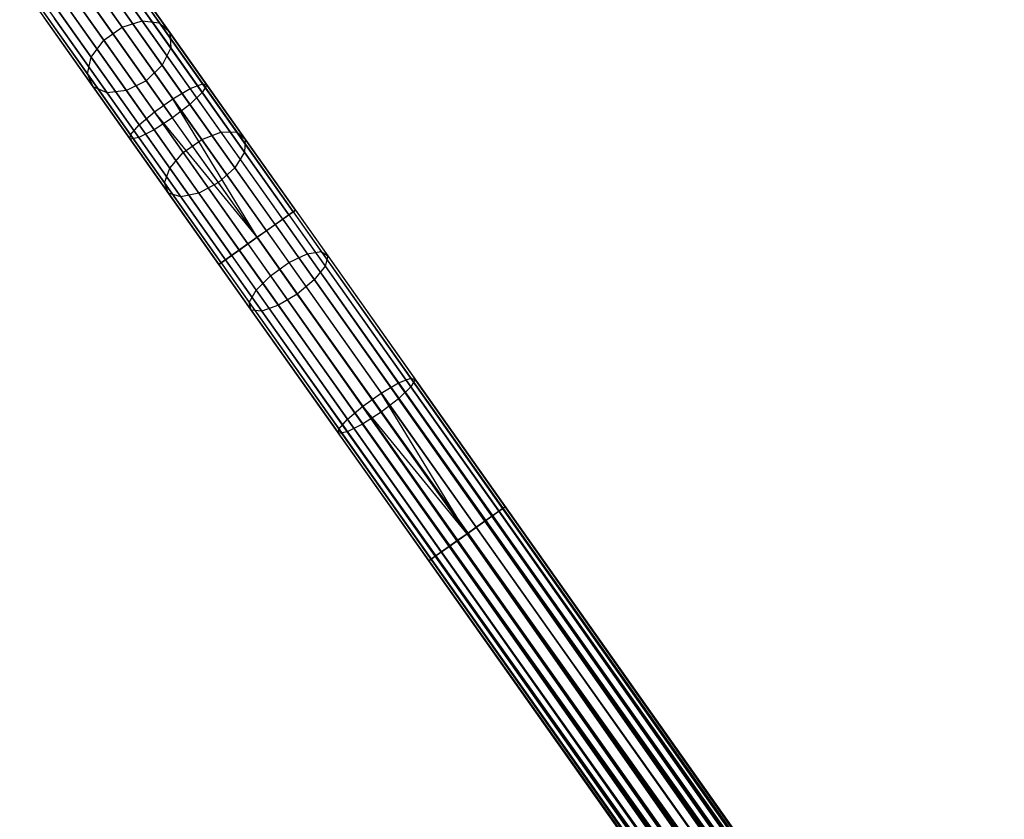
# Model space of a CAD drawing. Extents: x -189 to 189, y -189 to 189.
# Tile 155 of 256: x -102 to -82, y 125 to 142. Entities that reach past the tile are written whole.
import ezdxf

# ---------------------------------------------------------------- set-up
doc = ezdxf.new("R2010")
doc.units = 0
doc.header["$LTSCALE"] = 25.4
doc.layers.get('0').update_dxf_attribs({"linetype": 'CONTINUOUS'})

# ---------------------------------------------------------------- blocks, each defined once
blk = doc.blocks.new('NL2500012474_STL')
at = {"color": 0}
for p, q in [((90.068, 144.146, 33.557), (91.528, 142.083, 31.2)), ((90.068, 144.146, 33.557), (91.528, 142.083, 31.2)), ((90.458, 144.065, 33.822), (91.891, 142.041, 31.509)), ((90.458, 144.065, 33.822), (91.891, 142.041, 31.509)), ((89.627, 144.035, 33.407), (91.103, 141.95, 31.025)), ((89.627, 144.035, 33.407), (91.103, 141.95, 31.025)), ((89.236, 143.759, 33.407), (90.712, 141.674, 31.025)), ((89.236, 143.759, 33.407), (90.712, 141.674, 31.025)), ((90.708, 143.811, 34.141), (92.108, 141.834, 31.882)), ((90.708, 143.811, 34.141), (92.108, 141.834, 31.882)), ((90.761, 143.442, 34.442), (92.129, 141.51, 32.234)), ((90.761, 143.442, 34.442), (92.129, 141.51, 32.234)), ((88.985, 143.38, 33.557), (90.446, 141.316, 31.2)), ((88.985, 143.38, 33.557), (90.446, 141.316, 31.2)), ((92.543, 140.649, 177.97), (90.638, 143.34, 177.142)), ((92.543, 140.649, 177.97), (90.638, 143.34, 177.142)), ((92.802, 140.753, 177.581), (90.933, 143.394, 176.769)), ((92.802, 140.753, 177.581), (90.933, 143.394, 176.769)), ((92.894, 140.723, 177.113), (91.069, 143.302, 176.319)), ((92.894, 140.723, 177.113), (91.069, 143.302, 176.319)), ((92.176, 140.434, 178.189), (90.25, 143.154, 177.352)), ((92.176, 140.434, 178.189), (90.25, 143.154, 177.352)), ((90.605, 143.044, 34.655), (91.95, 141.143, 32.483)), ((90.605, 143.044, 34.655), (91.95, 141.143, 32.483)), ((92.798, 140.566, 176.671), (91.013, 143.087, 175.895)), ((92.798, 140.566, 176.671), (91.013, 143.087, 175.895)), ((88.932, 142.984, 33.822), (90.365, 140.96, 31.509)), ((88.932, 142.984, 33.822), (90.365, 140.96, 31.509)), ((91.785, 140.157, 178.189), (89.86, 142.878, 177.352)), ((91.785, 140.157, 178.189), (89.86, 142.878, 177.352)), ((89.088, 142.664, 34.141), (90.487, 140.687, 31.882)), ((89.088, 142.664, 34.141), (90.487, 140.687, 31.882)), ((91.612, 140.817, 32.573), (90.274, 142.706, 34.732)), ((91.612, 140.817, 32.573), (90.274, 142.706, 34.732)), ((92.535, 140.316, 176.358), (90.78, 142.796, 175.595)), ((92.535, 140.316, 176.358), (90.78, 142.796, 175.595)), ((89.418, 142.491, 34.442), (90.786, 140.559, 32.234)), ((89.418, 142.491, 34.442), (90.786, 140.559, 32.234)), ((91.461, 139.883, 177.97), (89.555, 142.574, 177.142)), ((91.461, 139.883, 177.97), (89.555, 142.574, 177.142)), ((89.846, 142.507, 34.655), (91.192, 140.606, 32.483)), ((89.846, 142.507, 34.655), (91.192, 140.606, 32.483)), ((90.422, 142.497, 175.486), (92.167, 140.033, 176.245)), ((90.422, 142.497, 175.486), (92.167, 140.033, 176.245)), ((91.276, 139.673, 177.581), (89.407, 142.314, 176.769)), ((91.276, 139.673, 177.581), (89.407, 142.314, 176.769)), ((91.777, 139.779, 176.358), (90.021, 142.259, 175.595)), ((91.777, 139.779, 176.358), (90.021, 142.259, 175.595)), ((91.274, 139.576, 177.113), (89.448, 142.155, 176.319)), ((91.274, 139.576, 177.113), (89.448, 142.155, 176.319)), ((91.454, 139.615, 176.671), (89.67, 142.136, 175.895)), ((91.454, 139.615, 176.671), (89.67, 142.136, 175.895)), ((91.103, 141.95, 31.025), (91.528, 142.083, 31.2)), ((91.103, 141.95, 31.025), (91.528, 142.083, 31.2)), ((91.528, 142.083, 31.2), (93.194, 139.729, 29.295)), ((91.528, 142.083, 31.2), (93.194, 139.729, 29.295)), ((91.528, 142.083, 31.2), (91.891, 142.041, 31.509)), ((91.528, 142.083, 31.2), (91.891, 142.041, 31.509)), ((91.891, 142.041, 31.509), (93.526, 139.732, 29.64)), ((91.891, 142.041, 31.509), (93.526, 139.732, 29.64)), ((91.891, 142.041, 31.509), (92.108, 141.834, 31.882)), ((91.891, 142.041, 31.509), (92.108, 141.834, 31.882)), ((90.712, 141.674, 31.025), (91.103, 141.95, 31.025)), ((90.712, 141.674, 31.025), (91.103, 141.95, 31.025)), ((91.103, 141.95, 31.025), (92.787, 139.571, 29.1)), ((91.103, 141.95, 31.025), (92.787, 139.571, 29.1)), ((92.108, 141.834, 31.882), (93.704, 139.579, 30.057)), ((92.108, 141.834, 31.882), (93.704, 139.579, 30.057)), ((92.108, 141.834, 31.882), (92.129, 141.51, 32.234)), ((92.108, 141.834, 31.882), (92.129, 141.51, 32.234)), ((90.446, 141.316, 31.2), (90.712, 141.674, 31.025)), ((90.446, 141.316, 31.2), (90.712, 141.674, 31.025)), ((90.712, 141.674, 31.025), (92.396, 139.294, 29.1)), ((90.712, 141.674, 31.025), (92.396, 139.294, 29.1)), ((92.129, 141.51, 32.234), (91.95, 141.143, 32.483)), ((92.129, 141.51, 32.234), (91.95, 141.143, 32.483)), ((92.129, 141.51, 32.234), (93.69, 139.306, 30.45)), ((92.129, 141.51, 32.234), (93.69, 139.306, 30.45)), ((90.365, 140.96, 31.509), (90.446, 141.316, 31.2)), ((90.365, 140.96, 31.509), (90.446, 141.316, 31.2)), ((90.446, 141.316, 31.2), (92.112, 138.962, 29.295)), ((90.446, 141.316, 31.2), (92.112, 138.962, 29.295)), ((91.95, 141.143, 32.483), (91.612, 140.817, 32.573)), ((91.95, 141.143, 32.483), (91.612, 140.817, 32.573)), ((91.95, 141.143, 32.483), (93.485, 138.974, 30.728)), ((91.95, 141.143, 32.483), (93.485, 138.974, 30.728)), ((90.487, 140.687, 31.882), (90.365, 140.96, 31.509)), ((90.365, 140.96, 31.509), (91.999, 138.651, 29.64)), ((90.365, 140.96, 31.509), (91.999, 138.651, 29.64)), ((90.487, 140.687, 31.882), (90.365, 140.96, 31.509)), ((91.612, 140.817, 32.573), (91.192, 140.606, 32.483)), ((91.612, 140.817, 32.573), (91.192, 140.606, 32.483)), ((93.138, 138.661, 30.829), (91.612, 140.817, 32.573)), ((93.138, 138.661, 30.829), (91.612, 140.817, 32.573)), ((92.543, 140.649, 177.97), (92.802, 140.753, 177.581)), ((92.543, 140.649, 177.97), (92.802, 140.753, 177.581)), ((92.894, 140.723, 177.113), (92.798, 140.566, 176.671)), ((92.894, 140.723, 177.113), (92.798, 140.566, 176.671)), ((92.802, 140.753, 177.581), (92.894, 140.723, 177.113)), ((94.723, 138.04, 177.855), (92.802, 140.753, 177.581)), ((94.723, 138.04, 177.855), (92.802, 140.753, 177.581)), ((92.802, 140.753, 177.581), (92.894, 140.723, 177.113)), ((94.77, 138.073, 177.379), (92.894, 140.723, 177.113)), ((94.77, 138.073, 177.379), (92.894, 140.723, 177.113)), ((90.786, 140.559, 32.234), (90.487, 140.687, 31.882)), ((90.487, 140.687, 31.882), (92.084, 138.432, 30.057)), ((90.487, 140.687, 31.882), (92.084, 138.432, 30.057)), ((90.786, 140.559, 32.234), (90.487, 140.687, 31.882)), ((91.192, 140.606, 32.483), (90.786, 140.559, 32.234)), ((91.192, 140.606, 32.483), (90.786, 140.559, 32.234)), ((90.786, 140.559, 32.234), (92.346, 138.355, 30.45)), ((90.786, 140.559, 32.234), (92.346, 138.355, 30.45)), ((91.192, 140.606, 32.483), (92.727, 138.437, 30.728)), ((91.192, 140.606, 32.483), (92.727, 138.437, 30.728)), ((92.176, 140.434, 178.189), (92.543, 140.649, 177.97)), ((92.176, 140.434, 178.189), (92.543, 140.649, 177.97)), ((92.798, 140.566, 176.671), (92.535, 140.316, 176.358)), ((92.798, 140.566, 176.671), (92.535, 140.316, 176.358)), ((94.501, 137.883, 178.249), (92.543, 140.649, 177.97)), ((94.501, 137.883, 178.249), (92.543, 140.649, 177.97)), ((94.631, 137.975, 176.932), (92.798, 140.566, 176.671)), ((94.631, 137.975, 176.932), (92.798, 140.566, 176.671)), ((91.785, 140.157, 178.189), (92.176, 140.434, 178.189)), ((91.785, 140.157, 178.189), (92.176, 140.434, 178.189)), ((92.535, 140.316, 176.358), (92.167, 140.033, 176.245)), ((92.535, 140.316, 176.358), (92.167, 140.033, 176.245)), ((93.96, 137.5, 178.5), (92.176, 140.434, 178.189)), ((93.96, 137.5, 178.5), (92.176, 140.434, 178.189)), ((94.155, 137.638, 178.471), (92.176, 140.434, 178.189)), ((94.155, 137.638, 178.471), (92.176, 140.434, 178.189)), ((94.339, 137.768, 176.615), (92.535, 140.316, 176.358)), ((94.339, 137.768, 176.615), (92.535, 140.316, 176.358)), ((91.461, 139.883, 177.97), (91.785, 140.157, 178.189)), ((91.461, 139.883, 177.97), (91.785, 140.157, 178.189)), ((93.764, 137.362, 178.471), (91.785, 140.157, 178.189)), ((93.764, 137.362, 178.471), (91.785, 140.157, 178.189)), ((93.96, 137.5, 178.5), (91.785, 140.157, 178.189)), ((93.96, 137.5, 178.5), (91.785, 140.157, 178.189)), ((92.167, 140.033, 176.245), (91.777, 139.779, 176.358)), ((92.167, 140.033, 176.245), (91.777, 139.779, 176.358)), ((93.96, 137.5, 176.5), (92.167, 140.033, 176.245)), ((93.96, 137.5, 176.5), (92.167, 140.033, 176.245)), ((91.276, 139.673, 177.581), (91.461, 139.883, 177.97)), ((91.276, 139.673, 177.581), (91.461, 139.883, 177.97)), ((91.777, 139.779, 176.358), (91.454, 139.615, 176.671)), ((91.777, 139.779, 176.358), (91.454, 139.615, 176.671)), ((93.419, 137.117, 178.249), (91.461, 139.883, 177.97)), ((93.419, 137.117, 178.249), (91.461, 139.883, 177.97)), ((93.58, 137.231, 176.615), (91.777, 139.779, 176.358)), ((93.58, 137.231, 176.615), (91.777, 139.779, 176.358)), ((92.787, 139.571, 29.1), (93.194, 139.729, 29.295)), ((92.787, 139.571, 29.1), (93.194, 139.729, 29.295)), ((93.194, 139.729, 29.295), (93.526, 139.732, 29.64)), ((93.194, 139.729, 29.295), (93.526, 139.732, 29.64)), ((93.194, 139.729, 29.295), (95.02, 137.149, 27.895)), ((93.194, 139.729, 29.295), (95.02, 137.149, 27.895)), ((93.526, 139.732, 29.64), (95.317, 137.201, 28.267)), ((93.526, 139.732, 29.64), (95.317, 137.201, 28.267)), ((93.526, 139.732, 29.64), (93.704, 139.579, 30.057)), ((93.526, 139.732, 29.64), (93.704, 139.579, 30.057)), ((91.274, 139.576, 177.113), (91.276, 139.673, 177.581)), ((91.274, 139.576, 177.113), (91.276, 139.673, 177.581)), ((91.454, 139.615, 176.671), (91.274, 139.576, 177.113)), ((91.454, 139.615, 176.671), (91.274, 139.576, 177.113)), ((93.15, 136.926, 177.379), (91.274, 139.576, 177.113)), ((93.15, 136.926, 177.379), (91.274, 139.576, 177.113)), ((93.197, 136.96, 177.855), (91.276, 139.673, 177.581)), ((93.197, 136.96, 177.855), (91.276, 139.673, 177.581)), ((93.288, 137.024, 176.932), (91.454, 139.615, 176.671)), ((93.288, 137.024, 176.932), (91.454, 139.615, 176.671)), ((92.396, 139.294, 29.1), (92.787, 139.571, 29.1)), ((92.396, 139.294, 29.1), (92.787, 139.571, 29.1)), ((92.787, 139.571, 29.1), (94.632, 136.964, 27.685)), ((92.787, 139.571, 29.1), (94.632, 136.964, 27.685)), ((93.704, 139.579, 30.057), (93.69, 139.306, 30.45)), ((93.704, 139.579, 30.057), (93.69, 139.306, 30.45)), ((93.704, 139.579, 30.057), (95.454, 137.107, 28.716)), ((93.704, 139.579, 30.057), (95.454, 137.107, 28.716)), ((92.112, 138.962, 29.295), (92.396, 139.294, 29.1)), ((92.112, 138.962, 29.295), (92.396, 139.294, 29.1)), ((92.396, 139.294, 29.1), (94.242, 136.687, 27.685)), ((92.396, 139.294, 29.1), (94.242, 136.687, 27.685)), ((93.69, 139.306, 30.45), (93.485, 138.974, 30.728)), ((93.69, 139.306, 30.45), (93.485, 138.974, 30.728)), ((93.69, 139.306, 30.45), (95.4, 136.89, 29.139)), ((93.69, 139.306, 30.45), (95.4, 136.89, 29.139)), ((91.999, 138.651, 29.64), (92.112, 138.962, 29.295)), ((91.999, 138.651, 29.64), (92.112, 138.962, 29.295)), ((92.112, 138.962, 29.295), (93.938, 136.383, 27.895)), ((92.112, 138.962, 29.295), (93.938, 136.383, 27.895)), ((93.485, 138.974, 30.728), (93.138, 138.661, 30.829)), ((93.485, 138.974, 30.728), (93.138, 138.661, 30.829)), ((93.485, 138.974, 30.728), (95.167, 136.598, 29.439)), ((93.485, 138.974, 30.728), (95.167, 136.598, 29.439)), ((92.084, 138.432, 30.057), (91.999, 138.651, 29.64)), ((91.999, 138.651, 29.64), (93.79, 136.121, 28.267)), ((91.999, 138.651, 29.64), (93.79, 136.121, 28.267)), ((92.084, 138.432, 30.057), (91.999, 138.651, 29.64)), ((93.138, 138.661, 30.829), (92.727, 138.437, 30.728)), ((93.138, 138.661, 30.829), (92.727, 138.437, 30.728)), ((94.81, 136.299, 29.547), (93.138, 138.661, 30.829)), ((94.81, 136.299, 29.547), (93.138, 138.661, 30.829)), ((92.346, 138.355, 30.45), (92.084, 138.432, 30.057)), ((92.084, 138.432, 30.057), (93.833, 135.96, 28.716)), ((92.084, 138.432, 30.057), (93.833, 135.96, 28.716)), ((92.346, 138.355, 30.45), (92.084, 138.432, 30.057)), ((92.727, 138.437, 30.728), (92.346, 138.355, 30.45)), ((92.727, 138.437, 30.728), (92.346, 138.355, 30.45)), ((92.727, 138.437, 30.728), (94.409, 136.061, 29.439)), ((92.727, 138.437, 30.728), (94.409, 136.061, 29.439)), ((92.346, 138.355, 30.45), (94.056, 135.939, 29.139)), ((92.346, 138.355, 30.45), (94.056, 135.939, 29.139)), ((94.723, 138.04, 177.855), (94.501, 137.883, 178.249)), ((94.723, 138.04, 177.855), (94.501, 137.883, 178.249)), ((94.631, 137.975, 176.932), (94.77, 138.073, 177.379)), ((94.631, 137.975, 176.932), (94.77, 138.073, 177.379)), ((94.77, 138.073, 177.379), (94.723, 138.04, 177.855)), ((94.77, 138.073, 177.379), (94.723, 138.04, 177.855)), ((94.723, 138.04, 177.855), (167.084, 35.818, 177.855)), ((94.723, 138.04, 177.855), (167.084, 35.818, 177.855)), ((94.723, 138.04, 177.855), (166.993, 35.753, 178.068)), ((94.723, 138.04, 177.855), (166.993, 35.753, 178.068)), ((94.723, 138.04, 177.855), (166.862, 35.661, 178.249)), ((94.723, 138.04, 177.855), (166.862, 35.661, 178.249)), ((94.77, 138.073, 177.379), (167.131, 35.852, 177.379)), ((94.77, 138.073, 177.379), (167.131, 35.852, 177.621)), ((94.77, 138.073, 177.379), (167.131, 35.852, 177.379)), ((94.77, 138.073, 177.379), (167.131, 35.852, 177.621)), ((94.77, 138.073, 177.379), (167.084, 35.818, 177.855)), ((94.77, 138.073, 177.379), (167.084, 35.818, 177.855)), ((94.501, 137.883, 178.249), (94.155, 137.638, 178.471)), ((94.501, 137.883, 178.249), (94.155, 137.638, 178.471)), ((94.339, 137.768, 176.615), (94.631, 137.975, 176.932)), ((94.339, 137.768, 176.615), (94.631, 137.975, 176.932)), ((94.501, 137.883, 178.249), (166.862, 35.661, 178.249)), ((94.501, 137.883, 178.249), (166.862, 35.661, 178.249)), ((94.501, 137.883, 178.249), (166.7, 35.546, 178.385)), ((94.501, 137.883, 178.249), (166.7, 35.546, 178.385)), ((94.501, 137.883, 178.249), (166.516, 35.416, 178.471)), ((94.501, 137.883, 178.249), (166.516, 35.416, 178.471)), ((94.631, 137.975, 176.932), (166.993, 35.753, 176.932)), ((94.631, 137.975, 176.932), (166.993, 35.753, 176.932)), ((94.631, 137.975, 176.932), (167.084, 35.818, 177.145)), ((94.631, 137.975, 176.932), (167.084, 35.818, 177.145)), ((94.631, 137.975, 176.932), (167.131, 35.852, 177.379)), ((94.631, 137.975, 176.932), (167.131, 35.852, 177.379)), ((93.96, 137.5, 176.5), (94.339, 137.768, 176.615)), ((93.96, 137.5, 176.5), (94.339, 137.768, 176.615)), ((94.155, 137.638, 178.471), (93.96, 137.5, 178.5)), ((94.155, 137.638, 178.471), (93.96, 137.5, 178.5)), ((94.155, 137.638, 178.471), (166.516, 35.416, 178.471)), ((94.155, 137.638, 178.471), (166.516, 35.416, 178.471)), ((94.339, 137.768, 176.615), (166.7, 35.546, 176.615)), ((94.339, 137.768, 176.615), (166.7, 35.546, 176.615)), ((94.339, 137.768, 176.615), (166.862, 35.661, 176.751)), ((94.339, 137.768, 176.615), (166.862, 35.661, 176.751)), ((94.339, 137.768, 176.615), (166.993, 35.753, 176.932)), ((94.339, 137.768, 176.615), (166.993, 35.753, 176.932)), ((93.58, 137.231, 176.615), (93.96, 137.5, 176.5)), ((93.58, 137.231, 176.615), (93.96, 137.5, 176.5)), ((93.96, 137.5, 178.5), (93.764, 137.362, 178.471)), ((93.96, 137.5, 178.5), (93.764, 137.362, 178.471)), ((166.7, 35.546, 176.615), (93.96, 137.5, 176.5)), ((93.96, 137.5, 178.5), (166.321, 35.278, 178.5)), ((93.96, 137.5, 178.5), (166.321, 35.278, 178.5)), ((166.516, 35.416, 176.529), (93.96, 137.5, 176.5)), ((166.7, 35.546, 176.615), (93.96, 137.5, 176.5)), ((166.516, 35.416, 176.529), (93.96, 137.5, 176.5)), ((166.321, 35.278, 176.5), (93.96, 137.5, 176.5)), ((166.321, 35.278, 176.5), (93.96, 137.5, 176.5)), ((93.288, 137.024, 176.932), (93.58, 137.231, 176.615)), ((93.288, 137.024, 176.932), (93.58, 137.231, 176.615)), ((93.764, 137.362, 178.471), (93.419, 137.117, 178.249)), ((93.764, 137.362, 178.471), (93.419, 137.117, 178.249)), ((93.58, 137.231, 176.615), (165.942, 35.009, 176.615)), ((166.321, 35.278, 176.5), (93.58, 137.231, 176.615)), ((166.321, 35.278, 176.5), (93.58, 137.231, 176.615)), ((166.126, 35.14, 176.529), (93.58, 137.231, 176.615)), ((166.126, 35.14, 176.529), (93.58, 137.231, 176.615)), ((93.58, 137.231, 176.615), (165.942, 35.009, 176.615)), ((93.764, 137.362, 178.471), (166.126, 35.14, 178.471)), ((93.764, 137.362, 178.471), (166.126, 35.14, 178.471)), ((93.764, 137.362, 178.471), (165.942, 35.009, 178.385)), ((93.764, 137.362, 178.471), (165.942, 35.009, 178.385)), ((93.764, 137.362, 178.471), (165.78, 34.895, 178.249)), ((93.764, 137.362, 178.471), (165.78, 34.895, 178.249)), ((95.02, 137.149, 27.895), (95.317, 137.201, 28.267)), ((95.02, 137.149, 27.895), (95.317, 137.201, 28.267)), ((95.317, 137.201, 28.267), (97.215, 134.52, 27.428)), ((95.317, 137.201, 28.267), (97.215, 134.52, 27.428)), ((95.317, 137.201, 28.267), (95.454, 137.107, 28.716)), ((95.317, 137.201, 28.267), (95.454, 137.107, 28.716)), ((93.15, 136.926, 177.379), (93.288, 137.024, 176.932)), ((93.15, 136.926, 177.379), (93.288, 137.024, 176.932)), ((93.419, 137.117, 178.249), (93.197, 136.96, 177.855)), ((93.419, 137.117, 178.249), (93.197, 136.96, 177.855)), ((165.942, 35.009, 176.615), (93.288, 137.024, 176.932)), ((165.78, 34.895, 176.751), (93.288, 137.024, 176.932)), ((165.942, 35.009, 176.615), (93.288, 137.024, 176.932)), ((165.78, 34.895, 176.751), (93.288, 137.024, 176.932)), ((165.649, 34.802, 176.932), (93.288, 137.024, 176.932)), ((165.649, 34.802, 176.932), (93.288, 137.024, 176.932)), ((93.419, 137.117, 178.249), (165.78, 34.895, 178.249)), ((93.419, 137.117, 178.249), (165.78, 34.895, 178.249)), ((93.419, 137.117, 178.249), (165.649, 34.802, 178.068)), ((93.419, 137.117, 178.249), (165.649, 34.802, 178.068)), ((94.632, 136.964, 27.685), (95.02, 137.149, 27.895)), ((94.632, 136.964, 27.685), (95.02, 137.149, 27.895)), ((95.02, 137.149, 27.895), (96.955, 134.416, 27.039)), ((95.02, 137.149, 27.895), (96.955, 134.416, 27.039)), ((95.454, 137.107, 28.716), (95.4, 136.89, 29.139)), ((95.454, 137.107, 28.716), (95.4, 136.89, 29.139)), ((95.454, 137.107, 28.716), (97.308, 134.489, 27.896)), ((95.454, 137.107, 28.716), (97.308, 134.489, 27.896)), ((93.197, 136.96, 177.855), (93.15, 136.926, 177.379)), ((93.197, 136.96, 177.855), (93.15, 136.926, 177.379)), ((93.15, 136.926, 177.379), (165.511, 34.704, 177.621)), ((93.15, 136.926, 177.379), (165.511, 34.704, 177.379)), ((93.15, 136.926, 177.379), (165.511, 34.704, 177.621)), ((165.649, 34.802, 176.932), (93.15, 136.926, 177.379)), ((165.649, 34.802, 176.932), (93.15, 136.926, 177.379)), ((165.558, 34.738, 177.145), (93.15, 136.926, 177.379)), ((165.558, 34.738, 177.145), (93.15, 136.926, 177.379)), ((93.15, 136.926, 177.379), (165.511, 34.704, 177.379)), ((93.197, 136.96, 177.855), (165.649, 34.802, 178.068)), ((93.197, 136.96, 177.855), (165.649, 34.802, 178.068)), ((93.197, 136.96, 177.855), (165.558, 34.738, 177.855)), ((93.197, 136.96, 177.855), (165.558, 34.738, 177.855)), ((93.197, 136.96, 177.855), (165.511, 34.704, 177.621)), ((93.197, 136.96, 177.855), (165.511, 34.704, 177.621)), ((94.242, 136.687, 27.685), (94.632, 136.964, 27.685)), ((94.242, 136.687, 27.685), (94.632, 136.964, 27.685)), ((94.632, 136.964, 27.685), (96.588, 134.201, 26.82)), ((94.632, 136.964, 27.685), (96.588, 134.201, 26.82)), ((95.4, 136.89, 29.139), (95.167, 136.598, 29.439)), ((95.4, 136.89, 29.139), (95.167, 136.598, 29.439)), ((95.4, 136.89, 29.139), (97.212, 134.33, 28.338)), ((95.4, 136.89, 29.139), (97.212, 134.33, 28.338)), ((93.938, 136.383, 27.895), (94.242, 136.687, 27.685)), ((93.938, 136.383, 27.895), (94.242, 136.687, 27.685)), ((94.242, 136.687, 27.685), (96.197, 133.925, 26.82)), ((94.242, 136.687, 27.685), (96.197, 133.925, 26.82)), ((95.167, 136.598, 29.439), (94.81, 136.299, 29.547)), ((95.167, 136.598, 29.439), (94.81, 136.299, 29.547)), ((95.167, 136.598, 29.439), (96.95, 134.08, 28.651)), ((95.167, 136.598, 29.439), (96.95, 134.08, 28.651)), ((93.79, 136.121, 28.267), (93.938, 136.383, 27.895)), ((93.79, 136.121, 28.267), (93.938, 136.383, 27.895)), ((93.938, 136.383, 27.895), (95.873, 133.65, 27.039)), ((93.938, 136.383, 27.895), (95.873, 133.65, 27.039)), ((94.81, 136.299, 29.547), (94.409, 136.061, 29.439)), ((94.81, 136.299, 29.547), (94.409, 136.061, 29.439)), ((96.582, 133.796, 28.764), (94.81, 136.299, 29.547)), ((96.582, 133.796, 28.764), (94.81, 136.299, 29.547)), ((93.833, 135.96, 28.716), (93.79, 136.121, 28.267)), ((93.79, 136.121, 28.267), (95.689, 133.439, 27.428)), ((93.79, 136.121, 28.267), (95.689, 133.439, 27.428)), ((93.833, 135.96, 28.716), (93.79, 136.121, 28.267)), ((94.056, 135.939, 29.139), (93.833, 135.96, 28.716)), ((93.833, 135.96, 28.716), (95.687, 133.342, 27.896)), ((93.833, 135.96, 28.716), (95.687, 133.342, 27.896)), ((94.056, 135.939, 29.139), (93.833, 135.96, 28.716)), ((94.409, 136.061, 29.439), (94.056, 135.939, 29.139)), ((94.409, 136.061, 29.439), (94.056, 135.939, 29.139)), ((94.056, 135.939, 29.139), (95.868, 133.379, 28.338)), ((94.056, 135.939, 29.139), (95.868, 133.379, 28.338)), ((94.409, 136.061, 29.439), (96.191, 133.543, 28.651)), ((94.409, 136.061, 29.439), (96.191, 133.543, 28.651)), ((96.955, 134.416, 27.039), (97.215, 134.52, 27.428)), ((96.955, 134.416, 27.039), (97.215, 134.52, 27.428)), ((97.308, 134.489, 27.896), (97.212, 134.33, 28.338)), ((97.308, 134.489, 27.896), (97.212, 134.33, 28.338)), ((99.167, 131.762, 27.145), (97.215, 134.52, 27.428)), ((97.215, 134.52, 27.428), (97.308, 134.489, 27.896)), ((99.167, 131.762, 27.145), (97.215, 134.52, 27.428)), ((97.215, 134.52, 27.428), (97.308, 134.489, 27.896)), ((99.214, 131.795, 27.621), (97.308, 134.489, 27.896)), ((99.214, 131.795, 27.621), (97.308, 134.489, 27.896)), ((96.588, 134.201, 26.82), (96.955, 134.416, 27.039)), ((96.588, 134.201, 26.82), (96.955, 134.416, 27.039)), ((97.212, 134.33, 28.338), (96.95, 134.08, 28.651)), ((97.212, 134.33, 28.338), (96.95, 134.08, 28.651)), ((98.945, 131.605, 26.751), (96.955, 134.416, 27.039)), ((98.945, 131.605, 26.751), (96.955, 134.416, 27.039)), ((99.076, 131.697, 28.068), (97.212, 134.33, 28.338)), ((99.076, 131.697, 28.068), (97.212, 134.33, 28.338)), ((96.197, 133.925, 26.82), (96.588, 134.201, 26.82)), ((96.197, 133.925, 26.82), (96.588, 134.201, 26.82)), ((96.95, 134.08, 28.651), (96.582, 133.796, 28.764)), ((96.95, 134.08, 28.651), (96.582, 133.796, 28.764)), ((98.599, 131.36, 26.529), (96.588, 134.201, 26.82)), ((98.599, 131.36, 26.529), (96.588, 134.201, 26.82)), ((98.404, 131.222, 26.5), (96.588, 134.201, 26.82)), ((98.404, 131.222, 26.5), (96.588, 134.201, 26.82)), ((98.783, 131.49, 28.385), (96.95, 134.08, 28.651)), ((98.783, 131.49, 28.385), (96.95, 134.08, 28.651)), ((95.873, 133.65, 27.039), (96.197, 133.925, 26.82)), ((95.873, 133.65, 27.039), (96.197, 133.925, 26.82)), ((98.404, 131.222, 26.5), (96.197, 133.925, 26.82)), ((98.404, 131.222, 26.5), (96.197, 133.925, 26.82)), ((98.209, 131.083, 26.529), (96.197, 133.925, 26.82)), ((98.209, 131.083, 26.529), (96.197, 133.925, 26.82)), ((95.689, 133.439, 27.428), (95.873, 133.65, 27.039)), ((95.689, 133.439, 27.428), (95.873, 133.65, 27.039)), ((97.863, 130.839, 26.751), (95.873, 133.65, 27.039)), ((97.863, 130.839, 26.751), (95.873, 133.65, 27.039)), ((96.582, 133.796, 28.764), (96.191, 133.543, 28.651)), ((96.582, 133.796, 28.764), (96.191, 133.543, 28.651)), ((98.404, 131.222, 28.5), (96.582, 133.796, 28.764)), ((98.404, 131.222, 28.5), (96.582, 133.796, 28.764)), ((95.687, 133.342, 27.896), (95.689, 133.439, 27.428)), ((95.687, 133.342, 27.896), (95.689, 133.439, 27.428)), ((97.641, 130.681, 27.145), (95.689, 133.439, 27.428)), ((97.641, 130.681, 27.145), (95.689, 133.439, 27.428)), ((96.191, 133.543, 28.651), (95.868, 133.379, 28.338)), ((96.191, 133.543, 28.651), (95.868, 133.379, 28.338)), ((98.025, 130.953, 28.385), (96.191, 133.543, 28.651)), ((98.025, 130.953, 28.385), (96.191, 133.543, 28.651)), ((95.868, 133.379, 28.338), (95.687, 133.342, 27.896)), ((95.868, 133.379, 28.338), (95.687, 133.342, 27.896)), ((97.594, 130.648, 27.621), (95.687, 133.342, 27.896)), ((97.594, 130.648, 27.621), (95.687, 133.342, 27.896)), ((97.732, 130.746, 28.068), (95.868, 133.379, 28.338)), ((97.732, 130.746, 28.068), (95.868, 133.379, 28.338)), ((99.167, 131.762, 27.145), (98.945, 131.605, 26.751)), ((99.167, 131.762, 27.145), (98.945, 131.605, 26.751)), ((99.076, 131.697, 28.068), (99.214, 131.795, 27.621)), ((99.076, 131.697, 28.068), (99.214, 131.795, 27.621)), ((99.214, 131.795, 27.621), (99.167, 131.762, 27.145)), ((99.214, 131.795, 27.621), (99.167, 131.762, 27.145)), ((156.038, 51.523, 27.621), (99.167, 131.762, 27.145)), ((156.038, 51.523, 27.621), (99.167, 131.762, 27.145)), ((156.038, 51.523, 27.379), (99.167, 131.762, 27.145)), ((155.991, 51.489, 27.145), (99.167, 131.762, 27.145)), ((156.038, 51.523, 27.379), (99.167, 131.762, 27.145)), ((155.991, 51.489, 27.145), (99.167, 131.762, 27.145)), ((155.9, 51.424, 26.932), (99.167, 131.762, 27.145)), ((155.9, 51.424, 26.932), (99.167, 131.762, 27.145)), ((155.9, 51.424, 28.068), (99.214, 131.795, 27.621)), ((155.991, 51.489, 27.855), (99.214, 131.795, 27.621)), ((155.9, 51.424, 28.068), (99.214, 131.795, 27.621)), ((155.991, 51.489, 27.855), (99.214, 131.795, 27.621)), ((156.038, 51.523, 27.621), (99.214, 131.795, 27.621)), ((156.038, 51.523, 27.621), (99.214, 131.795, 27.621)), ((98.945, 131.605, 26.751), (98.599, 131.36, 26.529)), ((98.945, 131.605, 26.751), (98.599, 131.36, 26.529)), ((98.783, 131.49, 28.385), (99.076, 131.697, 28.068)), ((98.783, 131.49, 28.385), (99.076, 131.697, 28.068)), ((155.9, 51.424, 26.932), (98.945, 131.605, 26.751)), ((155.769, 51.332, 26.751), (98.945, 131.605, 26.751)), ((155.9, 51.424, 26.932), (98.945, 131.605, 26.751)), ((155.769, 51.332, 26.751), (98.945, 131.605, 26.751)), ((155.607, 51.217, 26.615), (98.945, 131.605, 26.751)), ((155.607, 51.217, 26.615), (98.945, 131.605, 26.751)), ((155.607, 51.217, 28.385), (99.076, 131.697, 28.068)), ((155.769, 51.332, 28.249), (99.076, 131.697, 28.068)), ((155.607, 51.217, 28.385), (99.076, 131.697, 28.068)), ((155.769, 51.332, 28.249), (99.076, 131.697, 28.068)), ((155.9, 51.424, 28.068), (99.076, 131.697, 28.068)), ((155.9, 51.424, 28.068), (99.076, 131.697, 28.068)), ((98.404, 131.222, 28.5), (98.783, 131.49, 28.385)), ((98.404, 131.222, 28.5), (98.783, 131.49, 28.385)), ((98.599, 131.36, 26.529), (98.404, 131.222, 26.5)), ((98.599, 131.36, 26.529), (98.404, 131.222, 26.5)), ((155.607, 51.217, 26.615), (98.599, 131.36, 26.529)), ((155.607, 51.217, 26.615), (98.599, 131.36, 26.529)), ((155.423, 51.087, 26.529), (98.599, 131.36, 26.529)), ((155.423, 51.087, 26.529), (98.599, 131.36, 26.529)), ((155.228, 50.949, 28.5), (98.783, 131.49, 28.385)), ((155.423, 51.087, 28.471), (98.783, 131.49, 28.385)), ((155.228, 50.949, 28.5), (98.783, 131.49, 28.385)), ((155.423, 51.087, 28.471), (98.783, 131.49, 28.385)), ((155.607, 51.217, 28.385), (98.783, 131.49, 28.385)), ((155.607, 51.217, 28.385), (98.783, 131.49, 28.385)), ((98.025, 130.953, 28.385), (98.404, 131.222, 28.5)), ((98.025, 130.953, 28.385), (98.404, 131.222, 28.5)), ((98.404, 131.222, 26.5), (98.209, 131.083, 26.529)), ((98.404, 131.222, 26.5), (98.209, 131.083, 26.529)), ((98.404, 131.222, 28.5), (155.228, 50.949, 28.5)), ((155.228, 50.949, 26.5), (98.404, 131.222, 26.5)), ((155.228, 50.949, 26.5), (98.404, 131.222, 26.5)), ((154.849, 50.68, 28.385), (98.404, 131.222, 28.5)), ((154.849, 50.68, 28.385), (98.404, 131.222, 28.5)), ((155.033, 50.811, 28.471), (98.404, 131.222, 28.5)), ((155.033, 50.811, 28.471), (98.404, 131.222, 28.5)), ((98.404, 131.222, 28.5), (155.228, 50.949, 28.5)), ((97.732, 130.746, 28.068), (98.025, 130.953, 28.385)), ((97.732, 130.746, 28.068), (98.025, 130.953, 28.385)), ((98.209, 131.083, 26.529), (97.863, 130.839, 26.751)), ((98.209, 131.083, 26.529), (97.863, 130.839, 26.751)), ((154.556, 50.473, 28.068), (98.025, 130.953, 28.385)), ((154.687, 50.566, 28.249), (98.025, 130.953, 28.385)), ((154.556, 50.473, 28.068), (98.025, 130.953, 28.385)), ((154.687, 50.566, 28.249), (98.025, 130.953, 28.385)), ((154.849, 50.68, 28.385), (98.025, 130.953, 28.385)), ((154.849, 50.68, 28.385), (98.025, 130.953, 28.385)), ((155.033, 50.811, 26.529), (98.209, 131.083, 26.529)), ((155.033, 50.811, 26.529), (98.209, 131.083, 26.529)), ((154.849, 50.68, 26.615), (98.209, 131.083, 26.529)), ((154.849, 50.68, 26.615), (98.209, 131.083, 26.529)), ((97.594, 130.648, 27.621), (97.732, 130.746, 28.068)), ((97.594, 130.648, 27.621), (97.732, 130.746, 28.068)), ((97.863, 130.839, 26.751), (97.641, 130.681, 27.145)), ((97.863, 130.839, 26.751), (97.641, 130.681, 27.145)), ((154.418, 50.375, 27.621), (97.732, 130.746, 28.068)), ((154.465, 50.409, 27.855), (97.732, 130.746, 28.068)), ((154.418, 50.375, 27.621), (97.732, 130.746, 28.068)), ((154.465, 50.409, 27.855), (97.732, 130.746, 28.068)), ((154.556, 50.473, 28.068), (97.732, 130.746, 28.068)), ((154.556, 50.473, 28.068), (97.732, 130.746, 28.068)), ((154.849, 50.68, 26.615), (97.863, 130.839, 26.751)), ((154.687, 50.566, 26.751), (97.863, 130.839, 26.751)), ((154.849, 50.68, 26.615), (97.863, 130.839, 26.751)), ((154.687, 50.566, 26.751), (97.863, 130.839, 26.751)), ((154.556, 50.473, 26.932), (97.863, 130.839, 26.751)), ((154.556, 50.473, 26.932), (97.863, 130.839, 26.751)), ((97.641, 130.681, 27.145), (97.594, 130.648, 27.621)), ((97.641, 130.681, 27.145), (97.594, 130.648, 27.621)), ((154.465, 50.409, 27.145), (97.594, 130.648, 27.621)), ((154.418, 50.375, 27.379), (97.594, 130.648, 27.621)), ((154.465, 50.409, 27.145), (97.594, 130.648, 27.621)), ((154.418, 50.375, 27.379), (97.594, 130.648, 27.621)), ((154.418, 50.375, 27.621), (97.594, 130.648, 27.621)), ((154.418, 50.375, 27.621), (97.594, 130.648, 27.621)), ((154.556, 50.473, 26.932), (97.641, 130.681, 27.145)), ((154.556, 50.473, 26.932), (97.641, 130.681, 27.145)), ((154.465, 50.409, 27.145), (97.641, 130.681, 27.145)), ((154.465, 50.409, 27.145), (97.641, 130.681, 27.145))]:
    blk.add_line(p, q, dxfattribs=at)

msp = doc.modelspace()

# ---------------------------------------------------------------- block references
at = {"color": 0}
msp.add_blockref('NL2500012474_STL', (-191.311, -0.058, -1716.743), dxfattribs=at)

doc.saveas('drawing.dxf')
